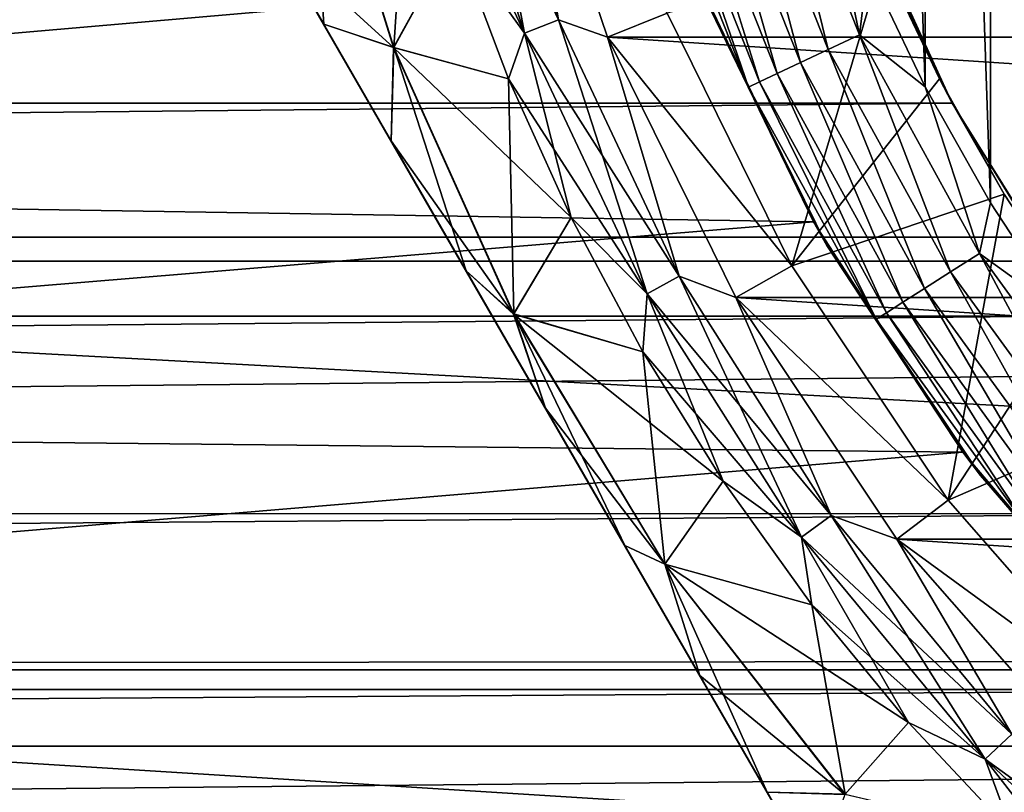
# Model space of a CAD drawing. Header units: millimetres. Extents: x -147 to 182, y -41 to 41.
# Tile 203 of 256: x 60.27 to 66.33, y -9.86 to -5.11. Entities that reach past the tile are written whole.
import ezdxf

# ---------------------------------------------------------------- set-up
doc = ezdxf.new("R2010")
doc.units = ezdxf.units.MM
doc.header["$LTSCALE"] = 51.403556
for name, color, linetype in [('146', 7, 'CONTINUOUS'), ('2', 7, 'CONTINUOUS'), ('3', 7, 'CONTINUOUS'), ('325', 7, 'CONTINUOUS'), ('326', 7, 'CONTINUOUS'), ('327', 7, 'CONTINUOUS'), ('350', 7, 'CONTINUOUS'), ('356', 7, 'CONTINUOUS'), ('52', 7, 'CONTINUOUS'), ('53', 7, 'CONTINUOUS'), ('55', 7, 'CONTINUOUS'), ('56', 7, 'CONTINUOUS'), ('57', 7, 'CONTINUOUS'), ('58', 7, 'CONTINUOUS'), ('63', 7, 'CONTINUOUS'), ('70', 7, 'CONTINUOUS'), ('72', 7, 'CONTINUOUS')]:
    doc.layers.add(name, color=color, linetype=linetype)

msp = doc.modelspace()

# ---------------------------------------------------------------- linework, layer by layer
at = {"layer": '146', "color": 7, "linetype": 'CONTINUOUS'}
for points in [[(66.0131, -5.6246, -22.3017), (65.3873, -4.2564, -22.6027), (65.9341, -5.4747, -26.5), (66.0131, -5.6246, -22.3017)], [(65.3873, -4.2564, -22.6027), (65.5852, -4.7411, -26.5), (65.9341, -5.4747, -26.5), (65.3873, -4.2564, -22.6027)], [(66.0131, -5.6246, -22.3017), (65.9341, -5.4747, -26.5), (66.3324, -6.1831, -26.5), (66.0131, -5.6246, -22.3017)], [(66.8287, -6.9337, -21.93), (66.0131, -5.6246, -22.3017), (66.778, -6.8624, -26.5), (66.8287, -6.9337, -21.93)], [(66.0131, -5.6246, -22.3017), (66.3324, -6.1831, -26.5), (66.778, -6.8624, -26.5), (66.0131, -5.6246, -22.3017)]]:
    msp.add_3dface(points, dxfattribs=at)
at = {"layer": '2', "color": 7, "linetype": 'CONTINUOUS'}
for points in [[(-112.7, -3.9939, 22.6506), (-112.7, -6.5965, 22.0338), (136.7, -3.9939, 22.6506), (-112.7, -3.9939, 22.6506)], [(136.7, -3.9939, 22.6506), (-112.7, -6.5965, 22.0338), (136.7, -6.5965, 22.0338), (136.7, -3.9939, 22.6506)], [(-112.7, -6.5965, 22.0338), (-112.7, -9.1098, 21.119), (136.7, -6.5965, 22.0338), (-112.7, -6.5965, 22.0338)], [(136.7, -6.5965, 22.0338), (-112.7, -9.1098, 21.119), (136.7, -9.1098, 21.119), (136.7, -6.5965, 22.0338)], [(-112.7, -9.1098, 21.119), (-112.7, -11.5, 19.9186), (136.7, -9.1098, 21.119), (-112.7, -9.1098, 21.119)], [(136.7, -9.1098, 21.119), (-112.7, -11.5, 19.9186), (136.7, -11.5, 19.9186), (136.7, -9.1098, 21.119)]]:
    msp.add_3dface(points, dxfattribs=at)
at = {"layer": '3', "color": 7, "linetype": 'CONTINUOUS'}
for points in [[(-65.3866, -4.2546, -22.6031), (65.3873, -4.2564, -22.6027), (-66.0123, -5.623, -22.3021), (-65.3866, -4.2546, -22.6031)], [(65.3873, -4.2564, -22.6027), (66.0131, -5.6246, -22.3017), (-66.0123, -5.623, -22.3021), (65.3873, -4.2564, -22.6027)], [(-66.0123, -5.623, -22.3021), (66.0131, -5.6246, -22.3017), (-66.8276, -6.9322, -21.9304), (-66.0123, -5.623, -22.3021)], [(66.0131, -5.6246, -22.3017), (66.8287, -6.9337, -21.93), (-66.8276, -6.9322, -21.9304), (66.0131, -5.6246, -22.3017)], [(-66.8276, -6.9322, -21.9304), (66.8287, -6.9337, -21.93), (-67.8267, -8.1476, -21.5085), (-66.8276, -6.9322, -21.9304)], [(66.8287, -6.9337, -21.93), (67.8279, -8.1489, -21.508), (-67.8267, -8.1476, -21.5085), (66.8287, -6.9337, -21.93)], [(-67.8267, -8.1476, -21.5085), (67.8279, -8.1489, -21.508), (-68.9871, -9.2286, -21.0674), (-67.8267, -8.1476, -21.5085)], [(67.8279, -8.1489, -21.508), (68.9883, -9.2296, -21.0669), (-68.9871, -9.2286, -21.0674), (67.8279, -8.1489, -21.508)], [(-68.9871, -9.2286, -21.0674), (68.9883, -9.2296, -21.0669), (-70.2689, -10.1382, -20.645), (-68.9871, -9.2286, -21.0674)], [(68.9883, -9.2296, -21.0669), (70.2705, -10.1392, -20.6445), (-70.2689, -10.1382, -20.645), (68.9883, -9.2296, -21.0669)]]:
    msp.add_3dface(points, dxfattribs=at)
at = {"layer": '325', "color": 7, "linetype": 'CONTINUOUS'}
for points in [[(66.2481, 6.2369, -51.1), (66.6978, -6.9222, -51.1), (66.6978, 6.9222, -51.1), (66.2481, 6.2369, -51.1)], [(65.8463, 5.5225, -51.1), (66.2481, -6.2368, -51.1), (66.2481, 6.2369, -51.1), (65.8463, 5.5225, -51.1)], [(66.2481, -6.2368, -51.1), (66.6978, -6.9222, -51.1), (66.2481, 6.2369, -51.1), (66.2481, -6.2368, -51.1)], [(65.4941, 4.7823, -51.1), (65.8463, -5.5225, -51.1), (65.8463, 5.5225, -51.1), (65.4941, 4.7823, -51.1)], [(65.8463, -5.5225, -51.1), (66.2481, -6.2368, -51.1), (65.8463, 5.5225, -51.1), (65.8463, -5.5225, -51.1)], [(65.4941, -4.7823, -51.1), (65.8463, -5.5225, -51.1), (65.4941, 4.7823, -51.1), (65.4941, -4.7823, -51.1)]]:
    msp.add_3dface(points, dxfattribs=at)
at = {"layer": '326', "color": 7, "linetype": 'CONTINUOUS'}
for points in [[(47.2014, -6.449, -81.1), (46.6759, -3.2436, -81.1), (105.7986, -6.449, -81.1), (47.2014, -6.449, -81.1)], [(105.7986, -6.449, -81.1), (46.6759, -3.2436, -81.1), (106.3241, -3.2436, -81.1), (105.7986, -6.449, -81.1)], [(48.0704, -9.5791, -81.1), (47.2014, -6.449, -81.1), (104.9296, -9.5791, -81.1), (48.0704, -9.5791, -81.1)], [(104.9296, -9.5791, -81.1), (47.2014, -6.449, -81.1), (105.7986, -6.449, -81.1), (104.9296, -9.5791, -81.1)], [(49.2728, -12.5967, -81.1), (48.0704, -9.5791, -81.1), (103.7272, -12.5967, -81.1), (49.2728, -12.5967, -81.1)], [(103.7272, -12.5967, -81.1), (48.0704, -9.5791, -81.1), (104.9296, -9.5791, -81.1), (103.7272, -12.5967, -81.1)]]:
    msp.add_3dface(points, dxfattribs=at)
at = {"layer": '327', "color": 7, "linetype": 'CONTINUOUS'}
for points in [[(64.6754, -3.842, -51.1986), (65.2502, -5.2937, -51.1986), (64.8767, -3.7766, -51.1248), (64.6754, -3.842, -51.1986)], [(65.1933, -4.0198, -51.1), (64.8767, -3.7766, -51.1248), (65.4417, -5.2036, -51.1248), (65.1933, -4.0198, -51.1)], [(64.8767, -3.7766, -51.1248), (65.2502, -5.2937, -51.1986), (65.4417, -5.2036, -51.1248), (64.8767, -3.7766, -51.1248)], [(64.4948, -3.9007, -51.3177), (65.0784, -5.3746, -51.3177), (64.6754, -3.842, -51.1986), (64.4948, -3.9007, -51.3177)], [(64.6754, -3.842, -51.1986), (65.0784, -5.3746, -51.3177), (65.2502, -5.2937, -51.1986), (64.6754, -3.842, -51.1986)], [(64.344, -3.9497, -51.4762), (64.9349, -5.4421, -51.4762), (64.4948, -3.9007, -51.3177), (64.344, -3.9497, -51.4762)], [(64.4948, -3.9007, -51.3177), (64.9349, -5.4421, -51.4762), (65.0784, -5.3746, -51.3177), (64.4948, -3.9007, -51.3177)], [(64.1601, -4.0095, -51.8775), (64.7599, -5.5245, -51.8775), (64.2305, -3.9866, -51.6659), (64.1601, -4.0095, -51.8775)], [(64.2305, -3.9866, -51.6659), (64.8269, -5.4929, -51.6659), (64.344, -3.9497, -51.4762), (64.2305, -3.9866, -51.6659)], [(64.2305, -3.9866, -51.6659), (64.7599, -5.5245, -51.8775), (64.8269, -5.4929, -51.6659), (64.2305, -3.9866, -51.6659)], [(64.344, -3.9497, -51.4762), (64.8269, -5.4929, -51.6659), (64.9349, -5.4421, -51.4762), (64.344, -3.9497, -51.4762)], [(64.1601, -4.0095, -51.8775), (64.4896, -4.9749, -52.1), (64.7599, -5.5245, -51.8775), (64.1601, -4.0095, -51.8775)], [(65.4941, -4.7823, -51.1), (65.1933, -4.0198, -51.1), (65.4417, -5.2036, -51.1248), (65.4941, -4.7823, -51.1)], [(65.8463, -5.5225, -51.1), (65.4941, -4.7823, -51.1), (65.4417, -5.2036, -51.1248), (65.8463, -5.5225, -51.1)], [(64.4896, -4.9749, -52.1), (65.2417, -6.5, -52.1), (64.7599, -5.5245, -51.8775), (64.4896, -4.9749, -52.1)], [(65.2502, -5.2937, -51.1986), (66.0024, -6.662, -51.1986), (65.4417, -5.2036, -51.1248), (65.2502, -5.2937, -51.1986)], [(65.8463, -5.5225, -51.1), (65.4417, -5.2036, -51.1248), (66.1811, -6.5486, -51.1248), (65.8463, -5.5225, -51.1)], [(65.4417, -5.2036, -51.1248), (66.0024, -6.662, -51.1986), (66.1811, -6.5486, -51.1248), (65.4417, -5.2036, -51.1248)], [(65.0784, -5.3746, -51.3177), (65.8421, -6.7637, -51.3177), (65.2502, -5.2937, -51.1986), (65.0784, -5.3746, -51.3177)], [(65.2502, -5.2937, -51.1986), (65.8421, -6.7637, -51.3177), (66.0024, -6.662, -51.1986), (65.2502, -5.2937, -51.1986)], [(64.9349, -5.4421, -51.4762), (65.7082, -6.8487, -51.4762), (65.0784, -5.3746, -51.3177), (64.9349, -5.4421, -51.4762)], [(65.0784, -5.3746, -51.3177), (65.7082, -6.8487, -51.4762), (65.8421, -6.7637, -51.3177), (65.0784, -5.3746, -51.3177)], [(64.8269, -5.4929, -51.6659), (65.6074, -6.9126, -51.6659), (64.9349, -5.4421, -51.4762), (64.8269, -5.4929, -51.6659)], [(64.9349, -5.4421, -51.4762), (65.6074, -6.9126, -51.6659), (65.7082, -6.8487, -51.4762), (64.9349, -5.4421, -51.4762)], [(64.7599, -5.5245, -51.8775), (65.5449, -6.9523, -51.8775), (64.8269, -5.4929, -51.6659), (64.7599, -5.5245, -51.8775)], [(64.8269, -5.4929, -51.6659), (65.5449, -6.9523, -51.8775), (65.6074, -6.9126, -51.6659), (64.8269, -5.4929, -51.6659)], [(64.7599, -5.5245, -51.8775), (65.2417, -6.5, -52.1), (65.5449, -6.9523, -51.8775), (64.7599, -5.5245, -51.8775)], [(66.2481, -6.2368, -51.1), (65.8463, -5.5225, -51.1), (66.1811, -6.5486, -51.1248), (66.2481, -6.2368, -51.1)], [(66.6978, -6.9222, -51.1), (66.2481, -6.2368, -51.1), (66.1811, -6.5486, -51.1248), (66.6978, -6.9222, -51.1)], [(65.2417, -6.5, -52.1), (66.1864, -7.9139, -52.1), (65.5449, -6.9523, -51.8775), (65.2417, -6.5, -52.1)], [(66.0024, -6.662, -51.1986), (66.9202, -7.9251, -51.1986), (66.1811, -6.5486, -51.1248), (66.0024, -6.662, -51.1986)], [(66.6978, -6.9222, -51.1), (66.1811, -6.5486, -51.1248), (67.0832, -7.7902, -51.1248), (66.6978, -6.9222, -51.1)], [(66.1811, -6.5486, -51.1248), (66.9202, -7.9251, -51.1986), (67.0832, -7.7902, -51.1248), (66.1811, -6.5486, -51.1248)], [(65.8421, -6.7637, -51.3177), (66.7738, -8.0462, -51.3177), (66.0024, -6.662, -51.1986), (65.8421, -6.7637, -51.3177)], [(66.0024, -6.662, -51.1986), (66.7738, -8.0462, -51.3177), (66.9202, -7.9251, -51.1986), (66.0024, -6.662, -51.1986)], [(65.7082, -6.8487, -51.4762), (66.6516, -8.1473, -51.4762), (65.8421, -6.7637, -51.3177), (65.7082, -6.8487, -51.4762)], [(65.8421, -6.7637, -51.3177), (66.6516, -8.1473, -51.4762), (66.7738, -8.0462, -51.3177), (65.8421, -6.7637, -51.3177)], [(65.6074, -6.9126, -51.6659), (66.5597, -8.2233, -51.6659), (65.7082, -6.8487, -51.4762), (65.6074, -6.9126, -51.6659)], [(65.7082, -6.8487, -51.4762), (66.5597, -8.2233, -51.6659), (66.6516, -8.1473, -51.4762), (65.7082, -6.8487, -51.4762)], [(65.5449, -6.9523, -51.8775), (66.5026, -8.2705, -51.8775), (65.6074, -6.9126, -51.6659), (65.5449, -6.9523, -51.8775)], [(65.5449, -6.9523, -51.8775), (66.1864, -7.9139, -52.1), (66.5026, -8.2705, -51.8775), (65.5449, -6.9523, -51.8775)], [(65.6074, -6.9126, -51.6659), (66.5026, -8.2705, -51.8775), (66.5597, -8.2233, -51.6659), (65.6074, -6.9126, -51.6659)], [(66.1864, -7.9139, -52.1), (67.3076, -9.1924, -52.1), (66.5026, -8.2705, -51.8775), (66.1864, -7.9139, -52.1)]]:
    msp.add_3dface(points, dxfattribs=at)
at = {"layer": '350', "color": 7, "linetype": 'CONTINUOUS'}
for points in [[(49.3865, -4.5942, -70.1), (49.687, -6.1083, -70.1), (64.4301, -4.8287, -70.1), (49.3865, -4.5942, -70.1)], [(64.4301, -4.8287, -70.1), (49.687, -6.1083, -70.1), (65.1584, -6.3536, -70.1), (64.4301, -4.8287, -70.1)], [(49.687, -6.1083, -70.1), (50.072, -7.6033, -70.1), (65.1584, -6.3536, -70.1), (49.687, -6.1083, -70.1)], [(65.1584, -6.3536, -70.1), (50.072, -7.6033, -70.1), (66.0785, -7.7712, -70.1), (65.1584, -6.3536, -70.1)], [(50.072, -7.6033, -70.1), (50.54, -9.0734, -70.1), (66.0785, -7.7712, -70.1), (50.072, -7.6033, -70.1)], [(66.0785, -7.7712, -70.1), (50.54, -9.0734, -70.1), (67.1747, -9.0575, -70.1), (66.0785, -7.7712, -70.1)], [(67.1747, -9.0575, -70.1), (50.54, -9.0734, -70.1), (68.4284, -10.1907, -70.1), (67.1747, -9.0575, -70.1)], [(50.54, -9.0734, -70.1), (51.0895, -10.5147, -70.1), (68.4284, -10.1907, -70.1), (50.54, -9.0734, -70.1)]]:
    msp.add_3dface(points, dxfattribs=at)
at = {"layer": '356', "color": 7, "linetype": 'CONTINUOUS'}
for points in [[(64.4896, -4.9749, -52.1), (64.4301, -4.8287, -70.1), (65.1584, -6.3536, -70.1), (64.4896, -4.9749, -52.1)], [(65.2417, -6.5, -52.1), (64.4896, -4.9749, -52.1), (65.1584, -6.3536, -70.1), (65.2417, -6.5, -52.1)], [(65.2417, -6.5, -52.1), (65.1584, -6.3536, -70.1), (66.0785, -7.7712, -70.1), (65.2417, -6.5, -52.1)], [(66.1864, -7.9139, -52.1), (65.2417, -6.5, -52.1), (66.0785, -7.7712, -70.1), (66.1864, -7.9139, -52.1)], [(66.1864, -7.9139, -52.1), (66.0785, -7.7712, -70.1), (67.1747, -9.0575, -70.1), (66.1864, -7.9139, -52.1)], [(67.3076, -9.1924, -52.1), (66.1864, -7.9139, -52.1), (67.1747, -9.0575, -70.1), (67.3076, -9.1924, -52.1)]]:
    msp.add_3dface(points, dxfattribs=at)
at = {"layer": '52', "color": 7, "linetype": 'CONTINUOUS'}
for points in [[(63.8916, -5.2187, -50.5), (63.3183, -3.5282, -50.5), (89.1084, -5.2187, -50.5), (63.8916, -5.2187, -50.5)], [(89.1084, -5.2187, -50.5), (63.3183, -3.5282, -50.5), (89.6817, -3.5282, -50.5), (89.1084, -5.2187, -50.5)], [(64.6809, -6.8202, -50.5), (63.8916, -5.2187, -50.5), (88.3191, -6.8202, -50.5), (64.6809, -6.8202, -50.5)], [(88.3191, -6.8202, -50.5), (63.8916, -5.2187, -50.5), (89.1084, -5.2187, -50.5), (88.3191, -6.8202, -50.5)], [(65.6724, -8.3048, -50.5), (64.6809, -6.8202, -50.5), (87.3276, -8.3048, -50.5), (65.6724, -8.3048, -50.5)], [(87.3276, -8.3048, -50.5), (64.6809, -6.8202, -50.5), (88.3191, -6.8202, -50.5), (87.3276, -8.3048, -50.5)], [(66.8494, -9.6474, -50.5), (65.6724, -8.3048, -50.5), (86.1506, -9.6474, -50.5), (66.8494, -9.6474, -50.5)], [(86.1506, -9.6474, -50.5), (65.6724, -8.3048, -50.5), (87.3276, -8.3048, -50.5), (86.1506, -9.6474, -50.5)]]:
    msp.add_3dface(points, dxfattribs=at)
at = {"layer": '53', "color": 7, "linetype": 'CONTINUOUS'}
for points in [[(63.3183, -3.5282, -32.5), (63.8916, -5.2187, -32.5), (64.2586, -5.0706, -32.5), (63.3183, -3.5282, -32.5)], [(64.2586, -5.0706, -32.5), (63.8916, -5.2187, -32.5), (65.0252, -6.625, -32.5), (64.2586, -5.0706, -32.5)], [(63.8916, -5.2187, -32.5), (64.6809, -6.8202, -32.5), (65.0252, -6.625, -32.5), (63.8916, -5.2187, -32.5)], [(65.0252, -6.625, -32.5), (64.6809, -6.8202, -32.5), (65.9881, -8.0661, -32.5), (65.0252, -6.625, -32.5)], [(64.6809, -6.8202, -32.5), (65.6724, -8.3048, -32.5), (65.9881, -8.0661, -32.5), (64.6809, -6.8202, -32.5)], [(65.9881, -8.0661, -32.5), (65.6724, -8.3048, -32.5), (67.1309, -9.3692, -32.5), (65.9881, -8.0661, -32.5)], [(65.6724, -8.3048, -32.5), (66.8494, -9.6474, -32.5), (67.1309, -9.3692, -32.5), (65.6724, -8.3048, -32.5)]]:
    msp.add_3dface(points, dxfattribs=at)
at = {"layer": '55', "color": 7, "linetype": 'CONTINUOUS'}
for points in [[(62.04, -3.5641, -49.6379), (62.5751, -5.281, -49.6379), (61.8436, -4.6144, -48.9375), (62.04, -3.5641, -49.6379)], [(62.5751, -5.281, -49.6379), (62.04, -3.5641, -49.6379), (62.9521, -4.5989, -50.25), (62.5751, -5.281, -49.6379)], [(63.2819, -5.4751, -50.25), (62.5751, -5.281, -49.6379), (62.9521, -4.5989, -50.25), (63.2819, -5.4751, -50.25)], [(61.8436, -4.6144, -48.9375), (62.5751, -5.281, -49.6379), (62.1457, -5.1377, -49.1403), (61.8436, -4.6144, -48.9375)], [(62.1457, -5.1377, -49.1403), (62.5751, -5.281, -49.6379), (62.5604, -5.8558, -49.3334), (62.1457, -5.1377, -49.1403)], [(62.5751, -5.281, -49.6379), (63.3131, -6.921, -49.6379), (62.5604, -5.8558, -49.3334), (62.5751, -5.281, -49.6379)], [(63.3131, -6.921, -49.6379), (62.5751, -5.281, -49.6379), (63.6683, -6.3279, -50.25), (63.3131, -6.921, -49.6379)], [(63.6683, -6.3279, -50.25), (62.5751, -5.281, -49.6379), (63.2819, -5.4751, -50.25), (63.6683, -6.3279, -50.25)], [(62.5604, -5.8558, -49.3334), (63.3131, -6.921, -49.6379), (63.0217, -6.655, -49.4573), (62.5604, -5.8558, -49.3334)], [(64.1096, -7.1536, -50.25), (63.3131, -6.921, -49.6379), (63.6683, -6.3279, -50.25), (64.1096, -7.1536, -50.25)], [(63.0217, -6.655, -49.4573), (63.3131, -6.921, -49.6379), (63.5096, -7.5, -49.5), (63.0217, -6.655, -49.4573)], [(63.3131, -6.921, -49.6379), (64.2435, -8.46, -49.6379), (63.5096, -7.5, -49.5), (63.3131, -6.921, -49.6379)], [(64.2435, -8.46, -49.6379), (63.3131, -6.921, -49.6379), (64.604, -7.9486, -50.25), (64.2435, -8.46, -49.6379)], [(64.604, -7.9486, -50.25), (63.3131, -6.921, -49.6379), (64.1096, -7.1536, -50.25), (64.604, -7.9486, -50.25)], [(63.5096, -7.5, -49.5), (64.2435, -8.46, -49.6379), (63.9975, -8.345, -49.4573), (63.5096, -7.5, -49.5)], [(65.1493, -8.7097, -50.25), (64.2435, -8.46, -49.6379), (64.604, -7.9486, -50.25), (65.1493, -8.7097, -50.25)], [(63.9975, -8.345, -49.4573), (64.2435, -8.46, -49.6379), (64.4589, -9.1442, -49.3334), (63.9975, -8.345, -49.4573)], [(64.2435, -8.46, -49.6379), (65.3526, -9.8757, -49.6379), (64.4589, -9.1442, -49.3334), (64.2435, -8.46, -49.6379)], [(65.3526, -9.8757, -49.6379), (64.2435, -8.46, -49.6379), (65.7433, -9.4334, -50.25), (65.3526, -9.8757, -49.6379)], [(65.7433, -9.4334, -50.25), (64.2435, -8.46, -49.6379), (65.1493, -8.7097, -50.25), (65.7433, -9.4334, -50.25)], [(65.3526, -9.8757, -49.6379), (64.8735, -9.8623, -49.1403), (64.4589, -9.1442, -49.3334), (65.3526, -9.8757, -49.6379)], [(66.3833, -10.1167, -50.25), (65.3526, -9.8757, -49.6379), (65.7433, -9.4334, -50.25), (66.3833, -10.1167, -50.25)], [(65.1756, -10.3856, -48.9375), (64.8735, -9.8623, -49.1403), (65.3526, -9.8757, -49.6379), (65.1756, -10.3856, -48.9375)]]:
    msp.add_3dface(points, dxfattribs=at)
at = {"layer": '56', "color": 7, "linetype": 'CONTINUOUS'}
for points in [[(63.5907, -5.1112, -50.4711), (62.8339, -3.5089, -50.386), (63.0519, -3.4529, -50.4711), (63.5907, -5.1112, -50.4711)], [(63.3183, -3.5282, -50.5), (63.5907, -5.1112, -50.4711), (63.0519, -3.4529, -50.4711), (63.3183, -3.5282, -50.5)], [(63.3814, -5.194, -50.386), (62.6803, -3.703, -50.25), (62.8339, -3.5089, -50.386), (63.3814, -5.194, -50.386)], [(63.3814, -5.194, -50.386), (62.8339, -3.5089, -50.386), (63.5907, -5.1112, -50.4711), (63.3814, -5.194, -50.386)], [(63.3183, -3.5282, -50.5), (63.8916, -5.2187, -50.5), (63.5907, -5.1112, -50.4711), (63.3183, -3.5282, -50.5)], [(62.9521, -4.5989, -50.25), (62.6803, -3.703, -50.25), (63.3814, -5.194, -50.386), (62.9521, -4.5989, -50.25)], [(63.2819, -5.4751, -50.25), (62.9521, -4.5989, -50.25), (63.3814, -5.194, -50.386), (63.2819, -5.4751, -50.25)], [(64.3331, -6.6888, -50.4711), (63.3814, -5.194, -50.386), (63.5907, -5.1112, -50.4711), (64.3331, -6.6888, -50.4711)], [(63.8916, -5.2187, -50.5), (64.3331, -6.6888, -50.4711), (63.5907, -5.1112, -50.4711), (63.8916, -5.2187, -50.5)], [(64.1359, -6.7972, -50.386), (63.2819, -5.4751, -50.25), (63.3814, -5.194, -50.386), (64.1359, -6.7972, -50.386)], [(64.1359, -6.7972, -50.386), (63.3814, -5.194, -50.386), (64.3331, -6.6888, -50.4711), (64.1359, -6.7972, -50.386)], [(63.8916, -5.2187, -50.5), (64.6809, -6.8202, -50.5), (64.3331, -6.6888, -50.4711), (63.8916, -5.2187, -50.5)], [(63.6683, -6.3279, -50.25), (63.2819, -5.4751, -50.25), (64.1359, -6.7972, -50.386), (63.6683, -6.3279, -50.25)], [(64.1096, -7.1536, -50.25), (63.6683, -6.3279, -50.25), (64.1359, -6.7972, -50.386), (64.1096, -7.1536, -50.25)], [(65.2673, -8.161, -50.4711), (64.1359, -6.7972, -50.386), (64.3331, -6.6888, -50.4711), (65.2673, -8.161, -50.4711)], [(64.6809, -6.8202, -50.5), (65.2673, -8.161, -50.4711), (64.3331, -6.6888, -50.4711), (64.6809, -6.8202, -50.5)], [(65.0853, -8.2933, -50.386), (64.1096, -7.1536, -50.25), (64.1359, -6.7972, -50.386), (65.0853, -8.2933, -50.386)], [(65.0853, -8.2933, -50.386), (64.1359, -6.7972, -50.386), (65.2673, -8.161, -50.4711), (65.0853, -8.2933, -50.386)], [(64.6809, -6.8202, -50.5), (65.6724, -8.3048, -50.5), (65.2673, -8.161, -50.4711), (64.6809, -6.8202, -50.5)], [(64.604, -7.9486, -50.25), (64.1096, -7.1536, -50.25), (65.0853, -8.2933, -50.386), (64.604, -7.9486, -50.25)], [(65.1493, -8.7097, -50.25), (64.604, -7.9486, -50.25), (65.0853, -8.2933, -50.386), (65.1493, -8.7097, -50.25)], [(66.3788, -9.5045, -50.4711), (65.0853, -8.2933, -50.386), (65.2673, -8.161, -50.4711), (66.3788, -9.5045, -50.4711)], [(65.6724, -8.3048, -50.5), (66.3788, -9.5045, -50.4711), (65.2673, -8.161, -50.4711), (65.6724, -8.3048, -50.5)], [(66.2147, -9.6585, -50.386), (65.1493, -8.7097, -50.25), (65.0853, -8.2933, -50.386), (66.2147, -9.6585, -50.386)], [(66.2147, -9.6585, -50.386), (65.0853, -8.2933, -50.386), (66.3788, -9.5045, -50.4711), (66.2147, -9.6585, -50.386)], [(65.6724, -8.3048, -50.5), (66.8494, -9.6474, -50.5), (66.3788, -9.5045, -50.4711), (65.6724, -8.3048, -50.5)], [(65.7433, -9.4334, -50.25), (65.1493, -8.7097, -50.25), (66.2147, -9.6585, -50.386), (65.7433, -9.4334, -50.25)], [(66.3833, -10.1167, -50.25), (65.7433, -9.4334, -50.25), (66.2147, -9.6585, -50.386), (66.3833, -10.1167, -50.25)], [(67.6498, -10.6981, -50.4711), (66.2147, -9.6585, -50.386), (66.3788, -9.5045, -50.4711), (67.6498, -10.6981, -50.4711)], [(67.5064, -10.8714, -50.386), (66.3833, -10.1167, -50.25), (66.2147, -9.6585, -50.386), (67.5064, -10.8714, -50.386)], [(67.5064, -10.8714, -50.386), (66.2147, -9.6585, -50.386), (67.6498, -10.6981, -50.4711), (67.5064, -10.8714, -50.386)]]:
    msp.add_3dface(points, dxfattribs=at)
at = {"layer": '57', "color": 7, "linetype": 'CONTINUOUS'}
for points in [[(63.3816, -5.1939, -32.6138), (63.0521, -3.4528, -32.5288), (62.8341, -3.5088, -32.6138), (63.3816, -5.1939, -32.6138)], [(63.5909, -5.1111, -32.5288), (63.3183, -3.5282, -32.5), (63.0521, -3.4528, -32.5288), (63.5909, -5.1111, -32.5288)], [(63.5909, -5.1111, -32.5288), (63.0521, -3.4528, -32.5288), (63.3816, -5.1939, -32.6138), (63.5909, -5.1111, -32.5288)], [(63.3816, -5.1939, -32.6138), (62.8341, -3.5088, -32.6138), (62.9521, -4.5989, -32.75), (63.3816, -5.1939, -32.6138)], [(63.8916, -5.2187, -32.5), (63.3183, -3.5282, -32.5), (63.5909, -5.1111, -32.5288), (63.8916, -5.2187, -32.5)], [(63.2819, -5.4751, -32.75), (63.3816, -5.1939, -32.6138), (62.9521, -4.5989, -32.75), (63.2819, -5.4751, -32.75)], [(64.1361, -6.7971, -32.6138), (63.5909, -5.1111, -32.5288), (63.3816, -5.1939, -32.6138), (64.1361, -6.7971, -32.6138)], [(64.3333, -6.6887, -32.5288), (63.8916, -5.2187, -32.5), (63.5909, -5.1111, -32.5288), (64.3333, -6.6887, -32.5288)], [(64.3333, -6.6887, -32.5288), (63.5909, -5.1111, -32.5288), (64.1361, -6.7971, -32.6138), (64.3333, -6.6887, -32.5288)], [(63.6683, -6.3279, -32.75), (63.3816, -5.1939, -32.6138), (63.2819, -5.4751, -32.75), (63.6683, -6.3279, -32.75)], [(64.1361, -6.7971, -32.6138), (63.3816, -5.1939, -32.6138), (63.6683, -6.3279, -32.75), (64.1361, -6.7971, -32.6138)], [(64.6809, -6.8202, -32.5), (63.8916, -5.2187, -32.5), (64.3333, -6.6887, -32.5288), (64.6809, -6.8202, -32.5)], [(64.1096, -7.1536, -32.75), (64.1361, -6.7971, -32.6138), (63.6683, -6.3279, -32.75), (64.1096, -7.1536, -32.75)], [(65.0855, -8.2931, -32.6138), (64.3333, -6.6887, -32.5288), (64.1361, -6.7971, -32.6138), (65.0855, -8.2931, -32.6138)], [(65.2675, -8.1609, -32.5288), (64.6809, -6.8202, -32.5), (64.3333, -6.6887, -32.5288), (65.2675, -8.1609, -32.5288)], [(65.2675, -8.1609, -32.5288), (64.3333, -6.6887, -32.5288), (65.0855, -8.2931, -32.6138), (65.2675, -8.1609, -32.5288)], [(64.604, -7.9486, -32.75), (64.1361, -6.7971, -32.6138), (64.1096, -7.1536, -32.75), (64.604, -7.9486, -32.75)], [(65.0855, -8.2931, -32.6138), (64.1361, -6.7971, -32.6138), (64.604, -7.9486, -32.75), (65.0855, -8.2931, -32.6138)], [(65.6724, -8.3048, -32.5), (64.6809, -6.8202, -32.5), (65.2675, -8.1609, -32.5288), (65.6724, -8.3048, -32.5)], [(65.1493, -8.7097, -32.75), (65.0855, -8.2931, -32.6138), (64.604, -7.9486, -32.75), (65.1493, -8.7097, -32.75)], [(66.2149, -9.6584, -32.6138), (65.2675, -8.1609, -32.5288), (65.0855, -8.2931, -32.6138), (66.2149, -9.6584, -32.6138)], [(66.3789, -9.5043, -32.5288), (65.6724, -8.3048, -32.5), (65.2675, -8.1609, -32.5288), (66.3789, -9.5043, -32.5288)], [(66.3789, -9.5043, -32.5288), (65.2675, -8.1609, -32.5288), (66.2149, -9.6584, -32.6138), (66.3789, -9.5043, -32.5288)], [(66.2149, -9.6584, -32.6138), (65.0855, -8.2931, -32.6138), (65.7433, -9.4334, -32.75), (66.2149, -9.6584, -32.6138)], [(65.7433, -9.4334, -32.75), (65.0855, -8.2931, -32.6138), (65.1493, -8.7097, -32.75), (65.7433, -9.4334, -32.75)], [(66.8494, -9.6474, -32.5), (65.6724, -8.3048, -32.5), (66.3789, -9.5043, -32.5288), (66.8494, -9.6474, -32.5)], [(66.3833, -10.1167, -32.75), (66.2149, -9.6584, -32.6138), (65.7433, -9.4334, -32.75), (66.3833, -10.1167, -32.75)], [(67.5065, -10.8713, -32.6138), (66.3789, -9.5043, -32.5288), (66.2149, -9.6584, -32.6138), (67.5065, -10.8713, -32.6138)], [(67.5065, -10.8713, -32.6138), (66.2149, -9.6584, -32.6138), (67.0666, -10.7567, -32.75), (67.5065, -10.8713, -32.6138)], [(67.0666, -10.7567, -32.75), (66.2149, -9.6584, -32.6138), (66.3833, -10.1167, -32.75), (67.0666, -10.7567, -32.75)]]:
    msp.add_3dface(points, dxfattribs=at)
at = {"layer": '58', "color": 7, "linetype": 'CONTINUOUS'}
for points in [[(61.8466, -4.6196, -34.0602), (62.1457, -5.1377, -33.8597), (62.0416, -3.5637, -33.3601), (61.8466, -4.6196, -34.0602)], [(62.6803, -3.703, -32.75), (62.0416, -3.5637, -33.3601), (62.5765, -5.2805, -33.3601), (62.6803, -3.703, -32.75)], [(62.0416, -3.5637, -33.3601), (62.1457, -5.1377, -33.8597), (62.5765, -5.2805, -33.3601), (62.0416, -3.5637, -33.3601)], [(62.9521, -4.5989, -32.75), (62.6803, -3.703, -32.75), (62.5765, -5.2805, -33.3601), (62.9521, -4.5989, -32.75)], [(63.2819, -5.4751, -32.75), (62.9521, -4.5989, -32.75), (62.5765, -5.2805, -33.3601), (63.2819, -5.4751, -32.75)], [(62.5765, -5.2805, -33.3601), (62.1457, -5.1377, -33.8597), (62.5604, -5.8558, -33.6666), (62.5765, -5.2805, -33.3601)], [(63.0217, -6.655, -33.5427), (62.5765, -5.2805, -33.3601), (62.5604, -5.8558, -33.6666), (63.0217, -6.655, -33.5427)], [(63.2819, -5.4751, -32.75), (62.5765, -5.2805, -33.3601), (63.3146, -6.9203, -33.3601), (63.2819, -5.4751, -32.75)], [(63.3146, -6.9203, -33.3601), (62.5765, -5.2805, -33.3601), (63.0217, -6.655, -33.5427), (63.3146, -6.9203, -33.3601)], [(63.6683, -6.3279, -32.75), (63.2819, -5.4751, -32.75), (63.3146, -6.9203, -33.3601), (63.6683, -6.3279, -32.75)], [(64.1096, -7.1536, -32.75), (63.6683, -6.3279, -32.75), (63.3146, -6.9203, -33.3601), (64.1096, -7.1536, -32.75)], [(63.5096, -7.5, -33.5), (63.3146, -6.9203, -33.3601), (63.0217, -6.655, -33.5427), (63.5096, -7.5, -33.5)], [(64.1096, -7.1536, -32.75), (63.3146, -6.9203, -33.3601), (64.2448, -8.4591, -33.3601), (64.1096, -7.1536, -32.75)], [(64.2448, -8.4591, -33.3601), (63.3146, -6.9203, -33.3601), (63.9975, -8.345, -33.5427), (64.2448, -8.4591, -33.3601)], [(63.9975, -8.345, -33.5427), (63.3146, -6.9203, -33.3601), (63.5096, -7.5, -33.5), (63.9975, -8.345, -33.5427)], [(64.604, -7.9486, -32.75), (64.1096, -7.1536, -32.75), (64.2448, -8.4591, -33.3601), (64.604, -7.9486, -32.75)], [(65.1493, -8.7097, -32.75), (64.604, -7.9486, -32.75), (64.2448, -8.4591, -33.3601), (65.1493, -8.7097, -32.75)], [(64.4589, -9.1442, -33.6666), (64.2448, -8.4591, -33.3601), (63.9975, -8.345, -33.5427), (64.4589, -9.1442, -33.6666)], [(65.1493, -8.7097, -32.75), (64.2448, -8.4591, -33.3601), (65.3538, -9.8746, -33.3601), (65.1493, -8.7097, -32.75)], [(65.3538, -9.8746, -33.3601), (64.2448, -8.4591, -33.3601), (64.8735, -9.8623, -33.8597), (65.3538, -9.8746, -33.3601)], [(64.8735, -9.8623, -33.8597), (64.2448, -8.4591, -33.3601), (64.4589, -9.1442, -33.6666), (64.8735, -9.8623, -33.8597)], [(65.7433, -9.4334, -32.75), (65.1493, -8.7097, -32.75), (65.3538, -9.8746, -33.3601), (65.7433, -9.4334, -32.75)], [(66.3833, -10.1167, -32.75), (65.7433, -9.4334, -32.75), (65.3538, -9.8746, -33.3601), (66.3833, -10.1167, -32.75)], [(65.1726, -10.3804, -34.0602), (65.3538, -9.8746, -33.3601), (64.8735, -9.8623, -33.8597), (65.1726, -10.3804, -34.0602)]]:
    msp.add_3dface(points, dxfattribs=at)
at = {"layer": '63', "color": 7, "linetype": 'CONTINUOUS'}
for points in [[(66.2935, -12.3218, -46.5), (60.7257, -2.6782, -46.5), (60.738, -2.6994, -46.7916), (66.2935, -12.3218, -46.5)], [(60.7257, -2.6782, -46.5), (66.2935, -12.3218, -46.5), (66.2935, -12.3218, -36.5), (60.7257, -2.6782, -46.5)], [(60.7257, -2.6782, -36.5), (60.7257, -2.6782, -46.5), (66.2935, -12.3218, -36.5), (60.7257, -2.6782, -36.5)], [(60.738, -2.6994, -36.2084), (60.7257, -2.6782, -36.5), (66.2813, -12.3006, -36.2084), (60.738, -2.6994, -36.2084)], [(60.7257, -2.6782, -36.5), (66.2935, -12.3218, -36.5), (66.2813, -12.3006, -36.2084), (60.7257, -2.6782, -36.5)], [(66.2813, -12.3006, -46.7916), (66.2935, -12.3218, -46.5), (60.738, -2.6994, -46.7916), (66.2813, -12.3006, -46.7916)], [(60.7755, -2.7644, -47.0851), (66.2813, -12.3006, -46.7916), (60.738, -2.6994, -46.7916), (60.7755, -2.7644, -47.0851)], [(60.7755, -2.7644, -35.9149), (60.738, -2.6994, -36.2084), (66.2437, -12.2356, -35.9149), (60.7755, -2.7644, -35.9149)], [(66.2437, -12.2356, -35.9149), (60.738, -2.6994, -36.2084), (66.2813, -12.3006, -36.2084), (66.2437, -12.2356, -35.9149)], [(66.2437, -12.2356, -47.0851), (66.2813, -12.3006, -46.7916), (60.7755, -2.7644, -47.0851), (66.2437, -12.2356, -47.0851)], [(60.8298, -2.8584, -47.3411), (66.2437, -12.2356, -47.0851), (60.7755, -2.7644, -47.0851), (60.8298, -2.8584, -47.3411)], [(60.8305, -2.8595, -35.6564), (60.7755, -2.7644, -35.9149), (66.1888, -12.1405, -35.6564), (60.8305, -2.8595, -35.6564)], [(66.1888, -12.1405, -35.6564), (60.7755, -2.7644, -35.9149), (66.2437, -12.2356, -35.9149), (66.1888, -12.1405, -35.6564)], [(66.1894, -12.1416, -47.3411), (66.2437, -12.2356, -47.0851), (60.8298, -2.8584, -47.3411), (66.1894, -12.1416, -47.3411)], [(66.1894, -12.1416, -47.3411), (60.8298, -2.8584, -47.3411), (60.8409, -2.8776, -47.3835), (66.1894, -12.1416, -47.3411)], [(60.8409, -2.8776, -35.6165), (60.8305, -2.8595, -35.6564), (66.1784, -12.1224, -35.6165), (60.8409, -2.8776, -35.6165)], [(60.8305, -2.8595, -35.6564), (66.1888, -12.1405, -35.6564), (66.1784, -12.1224, -35.6165), (60.8305, -2.8595, -35.6564)], [(66.1784, -12.1224, -47.3835), (66.1894, -12.1416, -47.3411), (60.8409, -2.8776, -47.3835), (66.1784, -12.1224, -47.3835)], [(66.1784, -12.1224, -47.3835), (60.8409, -2.8776, -47.3835), (60.9383, -3.0464, -47.687), (66.1784, -12.1224, -47.3835)], [(60.9383, -3.0464, -35.313), (60.8409, -2.8776, -35.6165), (66.0809, -11.9536, -35.313), (60.9383, -3.0464, -35.313)], [(60.8409, -2.8776, -35.6165), (66.1784, -12.1224, -35.6165), (66.0809, -11.9536, -35.313), (60.8409, -2.8776, -35.6165)], [(66.0809, -11.9536, -47.687), (66.1784, -12.1224, -47.3835), (60.9383, -3.0464, -47.687), (66.0809, -11.9536, -47.687)], [(61.0741, -3.2815, -47.9955), (66.0809, -11.9536, -47.687), (60.9383, -3.0464, -47.687), (61.0741, -3.2815, -47.9955)], [(61.0741, -3.2815, -35.0045), (60.9383, -3.0464, -35.313), (65.9452, -11.7185, -35.0045), (61.0741, -3.2815, -35.0045)], [(65.9452, -11.7185, -35.0045), (60.9383, -3.0464, -35.313), (66.0809, -11.9536, -35.313), (65.9452, -11.7185, -35.0045)], [(65.9452, -11.7185, -47.9955), (66.0809, -11.9536, -47.687), (61.0741, -3.2815, -47.9955), (65.9452, -11.7185, -47.9955)], [(61.165, -3.439, -48.1615), (65.9452, -11.7185, -47.9955), (61.0741, -3.2815, -47.9955), (61.165, -3.439, -48.1615)], [(61.1664, -3.4415, -34.8361), (61.0741, -3.2815, -35.0045), (65.8528, -11.5585, -34.8361), (61.1664, -3.4415, -34.8361)], [(65.8528, -11.5585, -34.8361), (61.0741, -3.2815, -35.0045), (65.9452, -11.7185, -35.0045), (65.8528, -11.5585, -34.8361)], [(65.8542, -11.561, -48.1615), (65.9452, -11.7185, -47.9955), (61.165, -3.439, -48.1615), (65.8542, -11.561, -48.1615)], [(65.8542, -11.561, -48.1615), (61.165, -3.439, -48.1615), (61.2562, -3.597, -48.3061), (65.8542, -11.561, -48.1615)], [(61.2562, -3.597, -34.6939), (61.1664, -3.4415, -34.8361), (65.763, -11.403, -34.6939), (61.2562, -3.597, -34.6939)], [(61.1664, -3.4415, -34.8361), (65.8528, -11.5585, -34.8361), (65.763, -11.403, -34.6939), (61.1664, -3.4415, -34.8361)], [(65.763, -11.403, -48.3061), (65.8542, -11.561, -48.1615), (61.2562, -3.597, -48.3061), (65.763, -11.403, -48.3061)], [(65.763, -11.403, -48.3061), (61.2562, -3.597, -48.3061), (61.4929, -4.0069, -48.6103), (65.763, -11.403, -48.3061)], [(61.4929, -4.0069, -34.3897), (61.2562, -3.597, -34.6939), (65.5263, -10.9931, -34.3897), (61.4929, -4.0069, -34.3897)], [(61.2562, -3.597, -34.6939), (65.763, -11.403, -34.6939), (65.5263, -10.9931, -34.3897), (61.2562, -3.597, -34.6939)], [(65.5263, -10.9931, -48.6103), (65.763, -11.403, -48.3061), (61.4929, -4.0069, -48.6103), (65.5263, -10.9931, -48.6103)], [(61.789, -4.5198, -48.8939), (65.5263, -10.9931, -48.6103), (61.4929, -4.0069, -48.6103), (61.789, -4.5198, -48.8939)], [(61.789, -4.5198, -34.1061), (61.4929, -4.0069, -34.3897), (65.2302, -10.4802, -34.1061), (61.789, -4.5198, -34.1061)], [(65.2302, -10.4802, -34.1061), (61.4929, -4.0069, -34.3897), (65.5263, -10.9931, -34.3897), (65.2302, -10.4802, -34.1061)], [(65.2302, -10.4802, -48.8939), (65.5263, -10.9931, -48.6103), (61.789, -4.5198, -48.8939), (65.2302, -10.4802, -48.8939)], [(61.8436, -4.6144, -48.9375), (65.2302, -10.4802, -48.8939), (61.789, -4.5198, -48.8939), (61.8436, -4.6144, -48.9375)], [(61.8466, -4.6196, -34.0602), (61.789, -4.5198, -34.1061), (65.1726, -10.3804, -34.0602), (61.8466, -4.6196, -34.0602)], [(65.1726, -10.3804, -34.0602), (61.789, -4.5198, -34.1061), (65.2302, -10.4802, -34.1061), (65.1726, -10.3804, -34.0602)], [(65.1756, -10.3856, -48.9375), (65.2302, -10.4802, -48.8939), (61.8436, -4.6144, -48.9375), (65.1756, -10.3856, -48.9375)], [(65.1756, -10.3856, -48.9375), (61.8436, -4.6144, -48.9375), (62.1457, -5.1377, -49.1403), (65.1756, -10.3856, -48.9375)], [(62.1457, -5.1377, -33.8597), (61.8466, -4.6196, -34.0602), (64.8735, -9.8623, -33.8597), (62.1457, -5.1377, -33.8597)], [(61.8466, -4.6196, -34.0602), (65.1726, -10.3804, -34.0602), (64.8735, -9.8623, -33.8597), (61.8466, -4.6196, -34.0602)], [(64.8735, -9.8623, -49.1403), (65.1756, -10.3856, -48.9375), (62.1457, -5.1377, -49.1403), (64.8735, -9.8623, -49.1403)], [(64.8735, -9.8623, -49.1403), (62.1457, -5.1377, -49.1403), (62.5604, -5.8558, -49.3334), (64.8735, -9.8623, -49.1403)], [(62.1457, -5.1377, -33.8597), (64.8735, -9.8623, -33.8597), (64.4589, -9.1442, -33.6666), (62.1457, -5.1377, -33.8597)], [(62.1457, -5.1377, -33.8597), (64.4589, -9.1442, -33.6666), (62.5604, -5.8558, -33.6666), (62.1457, -5.1377, -33.8597)], [(64.8735, -9.8623, -49.1403), (62.5604, -5.8558, -49.3334), (64.4589, -9.1442, -49.3334), (64.8735, -9.8623, -49.1403)], [(62.5604, -5.8558, -49.3334), (63.0217, -6.655, -49.4573), (64.4589, -9.1442, -49.3334), (62.5604, -5.8558, -49.3334)], [(64.4589, -9.1442, -33.6666), (63.9975, -8.345, -33.5427), (62.5604, -5.8558, -33.6666), (64.4589, -9.1442, -33.6666)], [(63.9975, -8.345, -33.5427), (63.0217, -6.655, -33.5427), (62.5604, -5.8558, -33.6666), (63.9975, -8.345, -33.5427)], [(63.0217, -6.655, -49.4573), (63.5096, -7.5, -49.5), (63.9975, -8.345, -49.4573), (63.0217, -6.655, -49.4573)], [(63.0217, -6.655, -49.4573), (63.9975, -8.345, -49.4573), (64.4589, -9.1442, -49.3334), (63.0217, -6.655, -49.4573)], [(63.9975, -8.345, -33.5427), (63.5096, -7.5, -33.5), (63.0217, -6.655, -33.5427), (63.9975, -8.345, -33.5427)]]:
    msp.add_3dface(points, dxfattribs=at)
at = {"layer": '70', "color": 7, "linetype": 'CONTINUOUS'}
for points in [[(64.2586, -5.0706, -32.5), (65.0252, -6.625, -32.5), (64.2586, -5.0706, -28.1089), (64.2586, -5.0706, -32.5)], [(64.2586, -5.0706, -28.1089), (65.0252, -6.625, -32.5), (65.0252, -6.625, -28.1089), (64.2586, -5.0706, -28.1089)], [(65.0252, -6.625, -32.5), (65.9881, -8.0661, -32.5), (65.0252, -6.625, -28.1089), (65.0252, -6.625, -32.5)], [(65.0252, -6.625, -28.1089), (65.9881, -8.0661, -32.5), (65.9881, -8.0662, -28.1089), (65.0252, -6.625, -28.1089)], [(65.9881, -8.0661, -32.5), (67.1309, -9.3692, -32.5), (65.9881, -8.0662, -28.1089), (65.9881, -8.0661, -32.5)], [(65.9881, -8.0662, -28.1089), (67.1309, -9.3692, -32.5), (67.1309, -9.3692, -28.1089), (65.9881, -8.0662, -28.1089)]]:
    msp.add_3dface(points, dxfattribs=at)
at = {"layer": '72', "color": 7, "linetype": 'CONTINUOUS'}
for points in [[(64.2586, -5.0706, -28.1089), (65.0252, -6.625, -28.1089), (65.5852, -4.7411, -26.5), (64.2586, -5.0706, -28.1089)], [(65.5852, -4.7411, -26.5), (65.0252, -6.625, -28.1089), (65.9341, -5.4747, -26.5), (65.5852, -4.7411, -26.5)], [(65.9341, -5.4747, -26.5), (65.0252, -6.625, -28.1089), (66.3324, -6.1831, -26.5), (65.9341, -5.4747, -26.5)], [(65.0252, -6.625, -28.1089), (65.9881, -8.0662, -28.1089), (66.3324, -6.1831, -26.5), (65.0252, -6.625, -28.1089)], [(66.3324, -6.1831, -26.5), (65.9881, -8.0662, -28.1089), (66.778, -6.8624, -26.5), (66.3324, -6.1831, -26.5)], [(66.778, -6.8624, -26.5), (65.9881, -8.0662, -28.1089), (67.2691, -7.51, -26.5), (66.778, -6.8624, -26.5)], [(65.9881, -8.0662, -28.1089), (67.1309, -9.3692, -28.1089), (67.2691, -7.51, -26.5), (65.9881, -8.0662, -28.1089)]]:
    msp.add_3dface(points, dxfattribs=at)

doc.saveas('drawing.dxf')
